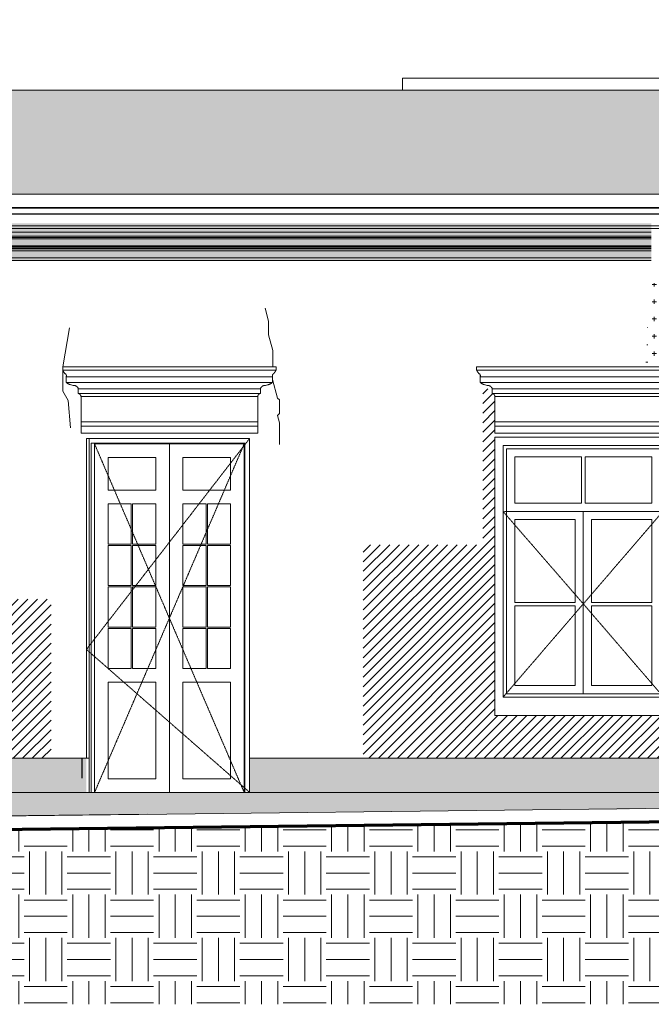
# Model space of a CAD drawing. Header units: millimetres. Extents: x -32191 to 39201, y -1740 to 8822.
# Tile 3 of 35: x -9602 to -4956, y -528 to 6708. Entities that reach past the tile are written whole.
import ezdxf

# ---------------------------------------------------------------- set-up
doc = ezdxf.new("R2010")
doc.units = ezdxf.units.MM
doc.linetypes.add('_Tracejado pequeno', pattern=[2.25, 1.5, -0.75])
for name, color, linetype, lineweight in [('A-DETL', 90, 'Continuous', 18), ('A-DETL-GENF', 92, 'Continuous', 18), ('A-DOOR', 31, 'Continuous', 18), ('A-DOOR-FRAM', 31, 'Continuous', 18), ('A-DOOR-HDLN', 31, '_Tracejado pequeno', 18), ('A-FLOR', 192, 'Continuous', 18), ('A-FLOR-PATT', 8, 'Continuous', 70), ('A-GENM', 13, 'Continuous', 18), ('A-GLAZ', 151, 'Continuous', 18), ('A-GLAZ-HDLN', 1, '_Tracejado pequeno', 18), ('A-ROOF', 132, 'Continuous', 18), ('A-ROOF-OTLN', 132, 'Continuous', 18), ('A-ROOF-PATT', 132, 'Continuous', 18), ('A-WALL', 113, 'Continuous', 18)]:
    doc.layers.add(name, color=color, linetype=linetype, lineweight=lineweight)
pattern_1 = [(270, (-33699.78, 127), (127, 8e-15), [15.875, -111.125]), (0, (-33699.78, 127), (0, 127), [15.875, -111.125]), (270, (-33572.78, 127), (127, 8e-15), [15.875, -111.125]), (180, (-33572.78, 127), (-2e-14, -127), [15.875, -111.125]), (270, (-33636.28, 63.5), (127, 8e-15), [15.875, -111.125]), (180, (-33636.28, 63.5), (-2e-14, -127), [15.875, -111.125]), (90, (-33636.28, 63.5), (-127, 8e-15), [15.875, -111.125]), (0, (-33636.28, 63.5), (0, 127), [15.875, -111.125]), (90, (-33699.78, 0), (-127, 8e-15), [15.875, -111.125]), (0, (-33699.78, 0), (0, 127), [15.875, -111.125]), (90, (-33572.78, 0), (-127, 8e-15), [15.875, -111.125]), (180, (-33572.78, 0), (-2e-14, -127), [15.875, -111.125])]

# ---------------------------------------------------------------- blocks, each defined once
blk = doc.blocks.new('Door_CV_Sem Chanfre - Door_CV_Sem Chanfre-4335708-ELEVAÇÃO 1 - MAPEAMENTO DE DANOS')
at = {"layer": 'A-DOOR'}
for p, q in [((-9091.1, 3630), (-9091.1, 1280)), ((-9051.1, 1030), (-9051.1, 3590)), ((-9051.1, 3590), (-7951.1, 3590)), ((-8501.1, 3590), (-8501.1, 1030)), ((-8501.1, 1030), (-8501.1, 3590)), ((-7951.1, 3590), (-7951.1, 1030)), ((-8951.1, 3250), (-8951.1, 3490)), ((-8951.1, 3490), (-8601.1, 3490)), ((-8601.1, 3490), (-8601.1, 3250)), ((-8401.1, 3490), (-8051.1, 3490)), ((-8401.1, 3250), (-8401.1, 3490)), ((-8051.1, 3490), (-8051.1, 3250)), ((-8601.1, 3250), (-8951.1, 3250)), ((-8051.1, 3250), (-8401.1, 3250)), ((-8951.1, 2855), (-8951.1, 3150)), ((-8951.1, 3150), (-8781.1, 3150)), ((-8781.1, 3150), (-8781.1, 2855)), ((-8771.1, 3150), (-8601.1, 3150)), ((-8771.1, 2855), (-8771.1, 3150)), ((-8601.1, 3150), (-8601.1, 2855)), ((-8401.1, 2855), (-8401.1, 3150)), ((-8401.1, 3150), (-8231.1, 3150)), ((-8231.1, 3150), (-8231.1, 2855)), ((-8221.1, 3150), (-8051.1, 3150)), ((-8221.1, 2855), (-8221.1, 3150)), ((-8051.1, 3150), (-8051.1, 2855)), ((-8781.1, 2855), (-8951.1, 2855)), ((-8951.1, 2550), (-8951.1, 2845)), ((-8951.1, 2845), (-8781.1, 2845)), ((-8781.1, 2845), (-8781.1, 2550)), ((-8601.1, 2855), (-8771.1, 2855)), ((-8771.1, 2845), (-8601.1, 2845)), ((-8771.1, 2550), (-8771.1, 2845)), ((-8601.1, 2845), (-8601.1, 2550)), ((-8231.1, 2855), (-8401.1, 2855)), ((-8401.1, 2550), (-8401.1, 2845)), ((-8401.1, 2845), (-8231.1, 2845)), ((-8231.1, 2845), (-8231.1, 2550)), ((-8051.1, 2855), (-8221.1, 2855)), ((-8221.1, 2845), (-8051.1, 2845)), ((-8221.1, 2550), (-8221.1, 2845)), ((-8051.1, 2845), (-8051.1, 2550)), ((-8781.1, 2550), (-8951.1, 2550)), ((-8951.1, 2245), (-8951.1, 2540)), ((-8951.1, 2540), (-8781.1, 2540)), ((-8781.1, 2540), (-8781.1, 2245)), ((-8601.1, 2550), (-8771.1, 2550)), ((-8771.1, 2540), (-8601.1, 2540)), ((-8771.1, 2245), (-8771.1, 2540)), ((-8601.1, 2540), (-8601.1, 2245)), ((-8231.1, 2550), (-8401.1, 2550)), ((-8401.1, 2245), (-8401.1, 2540)), ((-8401.1, 2540), (-8231.1, 2540)), ((-8231.1, 2540), (-8231.1, 2245)), ((-8051.1, 2550), (-8221.1, 2550)), ((-8221.1, 2540), (-8051.1, 2540)), ((-8221.1, 2245), (-8221.1, 2540)), ((-8051.1, 2540), (-8051.1, 2245)), ((-8781.1, 2245), (-8951.1, 2245)), ((-8601.1, 2245), (-8771.1, 2245)), ((-8231.1, 2245), (-8401.1, 2245)), ((-8051.1, 2245), (-8221.1, 2245)), ((-8951.1, 1940), (-8951.1, 2235)), ((-8951.1, 2235), (-8781.1, 2235)), ((-8781.1, 2235), (-8781.1, 1940)), ((-8771.1, 2235), (-8601.1, 2235)), ((-8771.1, 1940), (-8771.1, 2235)), ((-8601.1, 2235), (-8601.1, 1940)), ((-8401.1, 1940), (-8401.1, 2235)), ((-8401.1, 2235), (-8231.1, 2235)), ((-8231.1, 2235), (-8231.1, 1940)), ((-8221.1, 2235), (-8051.1, 2235)), ((-8221.1, 1940), (-8221.1, 2235)), ((-8051.1, 2235), (-8051.1, 1940)), ((-8781.1, 1940), (-8951.1, 1940)), ((-8601.1, 1940), (-8771.1, 1940)), ((-8231.1, 1940), (-8401.1, 1940)), ((-8051.1, 1940), (-8221.1, 1940)), ((-8951.1, 1130), (-8951.1, 1840)), ((-8951.1, 1840), (-8601.1, 1840)), ((-8601.1, 1840), (-8601.1, 1130)), ((-8401.1, 1130), (-8401.1, 1840)), ((-8401.1, 1840), (-8051.1, 1840)), ((-8051.1, 1840), (-8051.1, 1130)), ((-8601.1, 1130), (-8951.1, 1130)), ((-8051.1, 1130), (-8401.1, 1130))]:
    blk.add_line(p, q, dxfattribs=at)
at = {"layer": 'A-DOOR-HDLN'}
for p, q in [((-9051.1, 3590), (-8501.1, 2310)), ((-8501.1, 2310), (-7951.1, 3590)), ((-8501.1, 2310), (-9051.1, 1030)), ((-7951.1, 1030), (-8501.1, 2310))]:
    blk.add_line(p, q, dxfattribs=at)
blk = doc.blocks.new('Window_CV - Window_CV - 1 divisão-V3-ELEVAÇÃO 1 - MAPEAMENTO DE DANOS')
at = {"layer": 'A-GLAZ'}
for p, q in [((-12850.3, 3640), (-12850.3, 1594)), ((-11550.3, 3640), (-12850.3, 3640)), ((-11550.3, 1594), (-11550.3, 3640)), ((-12790.3, 3580), (-11610.3, 3580)), ((-12790.3, 1730), (-12790.3, 3580)), ((-12765.3, 3555), (-11635.3, 3555)), ((-12765.3, 3555), (-12765.3, 1755)), ((-11635.3, 1755), (-11635.3, 3555)), ((-11610.3, 3580), (-11610.3, 1730)), ((-12705.3, 3495), (-12705.3, 3154)), ((-12212.8, 3495), (-12705.3, 3495)), ((-12212.8, 3154), (-12212.8, 3495)), ((-11695.3, 3495), (-12187.8, 3495)), ((-12187.8, 3495), (-12187.8, 3154)), ((-11695.3, 3154), (-11695.3, 3495)), ((-12212.8, 3154), (-12705.3, 3154)), ((-11695.3, 3154), (-12187.8, 3154)), ((-12765.3, 3094), (-11635.3, 3094)), ((-12200.3, 3094), (-12765.3, 3094)), ((-11635.3, 3094), (-12200.3, 3094)), ((-12200.3, 1755), (-12200.3, 3094)), ((-12200.3, 3094), (-12200.3, 1755)), ((-12705.3, 2424.5), (-12705.3, 3034)), ((-12705.3, 3034), (-12260.3, 3034)), ((-12260.3, 3034), (-12260.3, 2424.5)), ((-12140.3, 2424.5), (-12140.3, 3034)), ((-12140.3, 3034), (-11695.3, 3034)), ((-11695.3, 3034), (-11695.3, 2424.5)), ((-12260.3, 2424.5), (-12705.3, 2424.5)), ((-12705.3, 2399.5), (-12705.3, 1815)), ((-12705.3, 2399.5), (-12260.3, 2399.5)), ((-12260.3, 1815), (-12260.3, 2399.5)), ((-11695.3, 2424.5), (-12140.3, 2424.5)), ((-12140.3, 2399.5), (-11695.3, 2399.5)), ((-12140.3, 2399.5), (-12140.3, 1815)), ((-11695.3, 1815), (-11695.3, 2399.5)), ((-12705.3, 1815), (-12260.3, 1815)), ((-12140.3, 1815), (-11695.3, 1815)), ((-12765.3, 1755), (-11635.3, 1755)), ((-11610.3, 1730), (-12790.3, 1730)), ((-12850.3, 1594), (-11550.3, 1594))]:
    blk.add_line(p, q, dxfattribs=at)
at = {"layer": 'A-GLAZ-HDLN'}
for p, q in [((-12790.3, 3094), (-11615.5, 3094)), ((-12790.3, 3094), (-12200.3, 2415)), ((-12200.3, 2415), (-11615.5, 3094)), ((-12200.3, 2415), (-12790.3, 1730)), ((-11610.3, 1730), (-12200.3, 2415))]:
    blk.add_line(p, q, dxfattribs=at)
blk = doc.blocks.new('PORTA - Simples - 1_20 x 2_60-3968664-ELEVAÇÃO 1 - MAPEAMENTO DE DANOS')
at = {"layer": 'A-DOOR', "linetype": '_Tracejado pequeno'}
for p in [(-7911.1, 3630), (-7911.1, 1030)]:
    blk.add_line(p, (-9111.1, 2080), dxfattribs=at)
at = {"layer": 'A-DOOR'}
for p, q in [((-7946.1, 3595), (-9076.1, 3595)), ((-9076.1, 3595), (-7946.1, 3595)), ((-9076.1, 3595), (-9076.1, 1030)), ((-9076.1, 3595), (-9076.1, 1030)), ((-7946.1, 1030), (-7946.1, 3595)), ((-7946.1, 3595), (-7946.1, 1030))]:
    blk.add_line(p, q, dxfattribs=at)
at = {"layer": 'A-DOOR-FRAM'}
for p, q in [((-9111.1, 3630), (-9111.1, 1280)), ((-7911.1, 3630), (-9111.1, 3630)), ((-7911.1, 1280), (-7911.1, 3630)), ((-9076.1, 1030), (-9076.1, 3595)), ((-9076.1, 3595), (-7946.1, 3595)), ((-7946.1, 1030), (-7946.1, 3595))]:
    blk.add_line(p, q, dxfattribs=at)
blk = doc.blocks.new('ornamento esquadrias - ornamento esquadrias-V5-ELEVAÇÃO 1 - MAPEAMENTO DE DANOS')
at = {"layer": 'A-GENM'}
for p, q in [((-4998.3, 4158), (-6240.8, 4158)), ((-6240.8, 4158), (-6240.8, 4133)), ((-4671.4, 4133), (-6240.8, 4133)), ((-6240.8, 4133), (-4671.4, 4133)), ((-4671.4, 4158), (-4998.3, 4158)), ((-4671.4, 4133), (-4671.4, 4158)), ((-6215.8, 4083), (-4696.4, 4083)), ((-4696.4, 4083), (-6215.8, 4083)), ((-6215.8, 4083), (-6215.8, 4043)), ((-4696.4, 4043), (-4696.4, 4083)), ((-4696.4, 4043), (-6215.8, 4043)), ((-6215.8, 4043), (-4696.4, 4043)), ((-6125.8, 3996.3), (-4803.3, 3996.3)), ((-4803.3, 3996.3), (-6125.8, 3996.3)), ((-6125.8, 3996.3), (-6125.8, 3961.3)), ((-4803.3, 3996.3), (-4786.4, 3996.3)), ((-4786.4, 3996.3), (-4803.3, 3996.3)), ((-4786.4, 3961.3), (-4786.4, 3996.3)), ((-4806.1, 3961.3), (-6125.8, 3961.3)), ((-6125.8, 3961.3), (-4806.1, 3961.3)), ((-4806.1, 3938), (-6106.1, 3938)), ((-6106.1, 3938), (-6106.1, 3752.1)), ((-6106.1, 3938), (-4806.1, 3938)), ((-4786.4, 3961.3), (-4806.1, 3961.3)), ((-4806.1, 3961.3), (-4786.4, 3961.3)), ((-4806.1, 3752.1), (-4806.1, 3938)), ((-4806.1, 3752.1), (-6106.1, 3752.1)), ((-6106.1, 3752.1), (-4806.1, 3752.1)), ((-6106.1, 3722.1), (-6106.1, 3752.1)), ((-6106.1, 3722.1), (-4806.1, 3722.1)), ((-6106.1, 3669.1), (-6106.1, 3722.1)), ((-6106.1, 3722.1), (-4806.1, 3722.1)), ((-4806.1, 3752.1), (-4806.1, 3722.1)), ((-4806.1, 3722.1), (-4806.1, 3669.1)), ((-4806.1, 3669.1), (-6106.1, 3669.1))]:
    blk.add_line(p, q, dxfattribs=at)
for points, knots in [([(-6222.2, 4106.4), (-6223.8, 4108), (-6226, 4110.4), (-6228.8, 4113.7), (-6230.5, 4115.8), (-6231.7, 4117.5), (-6233, 4119.2), (-6234.1, 4120.9), (-6235.1, 4122.5), (-6236.1, 4124.1), (-6237.1, 4125.7), (-6238, 4127.4), (-6239, 4129.3), (-6239.8, 4130.8), (-6240.3, 4132), (-6240.7, 4132.7), (-6240.8, 4133), (-6240.8, 4133)], [0, 0, 0, 0, 0.142857, 0.214286, 0.285714, 0.321429, 0.357143, 0.428571, 0.464286, 0.5, 0.571429, 0.625, 0.678571, 0.785714, 0.839286, 0.892857, 1, 1, 1, 1]), ([(-4671.4, 4133), (-4671.4, 4133), (-4671.6, 4132.6), (-4672.3, 4131.1), (-4673, 4129.7), (-4673.9, 4128), (-4675, 4125.9), (-4676.1, 4124.1), (-4677.1, 4122.5), (-4678.4, 4120.5), (-4679.8, 4118.5), (-4681.2, 4116.6), (-4682.1, 4115.3), (-4683.4, 4113.7), (-4685, 4111.8), (-4687.1, 4109.4), (-4688.9, 4107.6), (-4690, 4106.4)], [0, 0, 0, 0, 0.142857, 0.214286, 0.285714, 0.357143, 0.428571, 0.5, 0.535714, 0.571429, 0.678571, 0.705357, 0.732143, 0.785714, 0.839286, 0.892857, 1, 1, 1, 1]), ([(-6215.8, 4083), (-6215.8, 4083), (-6215.6, 4083.4), (-6214.8, 4084.9), (-6214, 4087.3), (-6213.5, 4090.7), (-6213.7, 4094.1), (-6214.4, 4096.6), (-6214.9, 4098.1), (-6215.6, 4099.5), (-6216.4, 4101), (-6217.4, 4102.3), (-6219, 4104.2), (-6220.7, 4105.6), (-6222.2, 4106.4)], [0, 0, 0, 0, 0.125, 0.25, 0.375, 0.5, 0.625, 0.6875, 0.71875, 0.75, 0.8125, 0.84375, 0.875, 1, 1, 1, 1]), ([(-4690, 4106.4), (-4690.8, 4106), (-4692.2, 4105), (-4694, 4103.3), (-4695.4, 4101.7), (-4696.3, 4100.3), (-4697, 4098.8), (-4697.8, 4097), (-4698.5, 4094.1), (-4698.8, 4089.3), (-4697.6, 4085.4), (-4696.6, 4083.4), (-4696.4, 4083), (-4696.4, 4083)], [0, 0, 0, 0, 0.0625, 0.125, 0.1875, 0.21875, 0.25, 0.3125, 0.375, 0.5, 0.75, 0.875, 1, 1, 1, 1]), ([(-6215.8, 4043), (-6214.1, 4041.7), (-6210.6, 4039.1), (-6205.9, 4036.1), (-6201.8, 4033.7), (-6197.6, 4031.5), (-6193.2, 4029.4), (-6188.7, 4027.5), (-6184.1, 4025.7), (-6175.8, 4023.1), (-6168.5, 4021.5), (-6163.5, 4020.8)], [-1, -1, -1, -1, -0.875, -0.75, -0.6875, -0.625, -0.5, -0.4375, -0.375, -0.25, 0, 0, 0, 0]), ([(-6163.5, 4020.8), (-6160.8, 4021), (-6156.8, 4020.8), (-6151.5, 4019.7), (-6148.3, 4018.7), (-6145.8, 4017.7), (-6144, 4016.8), (-6142.3, 4015.9), (-6140.6, 4014.9), (-6138.9, 4013.7), (-6137.3, 4012.5), (-6135.8, 4011.2), (-6134.4, 4009.8), (-6133, 4008.4), (-6131.3, 4006.3), (-6128.5, 4002.5), (-6126.7, 3998.9), (-6125.8, 3996.3)], [-1, -1, -1, -1, -0.833333, -0.75, -0.666667, -0.625, -0.583333, -0.541667, -0.5, -0.458333, -0.416667, -0.375, -0.333333, -0.291667, -0.25, -0.166667, 0, 0, 0, 0]), ([(-4786.4, 3996.3), (-4785.5, 3998.9), (-4783.8, 4002.3), (-4781.6, 4005.5), (-4780.9, 4006.3)], [-1, -1, -1, -1, -0.8333333, -0.7627864, -0.7627864, -0.7627864, -0.7627864]), ([(-4780.9, 4006.3), (-4780.8, 4006.5), (-4779.8, 4007.7), (-4778.3, 4009.4), (-4776.4, 4011.2), (-4774.9, 4012.5), (-4773.3, 4013.7), (-4771.7, 4014.9), (-4770, 4015.9), (-4768.2, 4016.9), (-4766.4, 4017.7), (-4764.5, 4018.5), (-4762.7, 4019.1), (-4760.1, 4019.9), (-4755.5, 4020.8), (-4751.4, 4021), (-4748.7, 4020.8)], [-0.7627864, -0.7627864, -0.7627864, -0.7627864, -0.75, -0.6666667, -0.625, -0.5833333, -0.5416667, -0.5, -0.4583333, -0.4166667, -0.375, -0.3333333, -0.2916667, -0.25, -0.1666667, 0, 0, 0, 0]), ([(-4745.8, 4021.3), (-4741.8, 4021.9), (-4735.5, 4023.4), (-4728.1, 4025.7), (-4723.5, 4027.5), (-4720.1, 4028.9), (-4716.8, 4030.4), (-4713.5, 4032), (-4710.4, 4033.7), (-4706.3, 4036.1), (-4701.6, 4039.1), (-4698.1, 4041.7), (-4696.4, 4043)], [-0.9511559, -0.9511559, -0.9511559, -0.9511559, -0.75, -0.625, -0.5625, -0.5, -0.4375, -0.375, -0.3125, -0.25, -0.125, 0, 0, 0, 0]), ([(-6125.8, 3961.3), (-6124.9, 3961.1), (-6123.6, 3960.7), (-6121.8, 3960.1), (-6120.6, 3959.5), (-6119.4, 3958.9), (-6118.2, 3958.3), (-6117.1, 3957.6), (-6116.2, 3956.9), (-6115.5, 3956.4), (-6114.8, 3955.8), (-6114, 3955.1), (-6113.1, 3954.1), (-6112.2, 3953.1), (-6111.3, 3952.1), (-6110.6, 3951), (-6109.8, 3949.9), (-6109.1, 3948.7), (-6108.5, 3947.5), (-6107.8, 3945.8), (-6107.2, 3944.1), (-6106.8, 3942.8), (-6106.8, 3942.4)], [-1, -1, -1, -1, -0.9166667, -0.875, -0.8333333, -0.7916667, -0.75, -0.7083333, -0.6666667, -0.6458333, -0.625, -0.5833333, -0.5416667, -0.5, -0.4583333, -0.4166667, -0.375, -0.3333333, -0.2916667, -0.25, -0.1666667, -0.131855, -0.131855, -0.131855, -0.131855]), ([(-4806.1, 3938), (-4806, 3939.9), (-4805.5, 3942.7), (-4804.3, 3946.2), (-4803.3, 3948.3), (-4802.4, 3949.9), (-4801.7, 3951), (-4800.9, 3952.1), (-4800, 3953.1), (-4799.1, 3954.1), (-4798.2, 3955.1), (-4797.2, 3955.9), (-4796.2, 3956.8), (-4795.1, 3957.6), (-4794, 3958.3), (-4792.8, 3958.9), (-4791.6, 3959.5), (-4790.4, 3960.1), (-4788.7, 3960.7), (-4787.3, 3961.1), (-4786.4, 3961.3)], [-1, -1, -1, -1, -0.833333, -0.75, -0.666667, -0.625, -0.583333, -0.541667, -0.5, -0.458333, -0.416667, -0.375, -0.333333, -0.291667, -0.25, -0.208333, -0.166667, -0.125, -0.083333, 0, 0, 0, 0])]:
    blk.add_open_spline(points, degree=3, knots=knots, dxfattribs=at)
for points in [[(-4748.7, 4020.8), (-4747.8, 4021), (-4746.8, 4021.1), (-4745.8, 4021.3)], [(-6106.8, 3942.4), (-6106.4, 3941), (-6106.2, 3939.5), (-6106.1, 3938)]]:
    blk.add_open_spline(points, degree=3, dxfattribs=at)
blk = doc.blocks.new('ornamento esquadrias - ornamento esquadrias-V4-ELEVAÇÃO 1 - MAPEAMENTO DE DANOS')
at = {"layer": 'A-GENM'}
for p, q in [((1533.6, 4158), (-35.8, 4158)), ((-35.8, 4158), (-35.8, 4133)), ((1533.6, 4133), (-35.8, 4133)), ((-35.8, 4133), (1533.6, 4133)), ((1533.6, 4133), (1533.6, 4158)), ((-10.8, 4083), (1508.6, 4083)), ((1508.6, 4083), (-10.8, 4083)), ((-10.8, 4083), (-10.8, 4043)), ((1508.6, 4043), (1508.6, 4083)), ((1508.6, 4043), (-10.8, 4043)), ((-10.8, 4043), (1508.6, 4043)), ((79.2, 3996.3), (1418.6, 3996.3)), ((1418.6, 3996.3), (79.2, 3996.3)), ((79.2, 3996.3), (79.2, 3961.3)), ((1418.6, 3961.3), (1418.6, 3996.3)), ((1418.6, 3961.3), (79.2, 3961.3)), ((79.2, 3961.3), (1418.6, 3961.3)), ((1398.9, 3938), (98.9, 3938)), ((98.9, 3938), (98.9, 3752.1)), ((98.9, 3938), (1398.9, 3938)), ((1398.9, 3752.1), (1398.9, 3938)), ((1398.9, 3752.1), (98.9, 3752.1)), ((98.9, 3752.1), (1398.9, 3752.1)), ((98.9, 3722.1), (98.9, 3752.1)), ((98.9, 3722.1), (1398.9, 3722.1)), ((98.9, 3669.1), (98.9, 3722.1)), ((98.9, 3722.1), (1398.9, 3722.1)), ((1398.9, 3752.1), (1398.9, 3722.1)), ((1398.9, 3722.1), (1398.9, 3669.1)), ((1398.9, 3669.1), (98.9, 3669.1))]:
    blk.add_line(p, q, dxfattribs=at)
for points, knots in [([(-17.2, 4106.4), (-18.8, 4108), (-21, 4110.4), (-23.8, 4113.7), (-25.5, 4115.8), (-26.7, 4117.5), (-28, 4119.2), (-29.1, 4120.9), (-30.1, 4122.5), (-31.1, 4124.1), (-32.1, 4125.7), (-33, 4127.4), (-34, 4129.3), (-34.8, 4130.8), (-35.3, 4132), (-35.7, 4132.7), (-35.8, 4133), (-35.8, 4133)], [0, 0, 0, 0, 0.142857, 0.214286, 0.285714, 0.321429, 0.357143, 0.428571, 0.464286, 0.5, 0.571429, 0.625, 0.678571, 0.785714, 0.839286, 0.892857, 1, 1, 1, 1]), ([(1533.6, 4133), (1533.6, 4133), (1533.4, 4132.6), (1532.7, 4131.1), (1532, 4129.7), (1531.1, 4128), (1530, 4125.9), (1528.9, 4124.1), (1527.9, 4122.5), (1526.6, 4120.5), (1525.2, 4118.5), (1523.8, 4116.6), (1522.9, 4115.3), (1521.6, 4113.7), (1520, 4111.8), (1517.9, 4109.4), (1516.1, 4107.6), (1515, 4106.4)], [0, 0, 0, 0, 0.142857, 0.214286, 0.285714, 0.357143, 0.428571, 0.5, 0.535714, 0.571429, 0.678571, 0.705357, 0.732143, 0.785714, 0.839286, 0.892857, 1, 1, 1, 1]), ([(-10.8, 4083), (-10.8, 4083), (-10.6, 4083.4), (-9.8, 4084.9), (-9, 4087.3), (-8.5, 4090.7), (-8.7, 4094.1), (-9.4, 4096.6), (-9.9, 4098.1), (-10.6, 4099.5), (-11.4, 4101), (-12.4, 4102.3), (-14, 4104.2), (-15.7, 4105.6), (-17.2, 4106.4)], [0, 0, 0, 0, 0.125, 0.25, 0.375, 0.5, 0.625, 0.6875, 0.71875, 0.75, 0.8125, 0.84375, 0.875, 1, 1, 1, 1]), ([(1515, 4106.4), (1514.2, 4106), (1512.8, 4105), (1511, 4103.3), (1509.6, 4101.7), (1508.7, 4100.3), (1508, 4098.8), (1507.2, 4097), (1506.5, 4094.1), (1506.2, 4089.3), (1507.4, 4085.4), (1508.4, 4083.4), (1508.6, 4083), (1508.6, 4083)], [0, 0, 0, 0, 0.0625, 0.125, 0.1875, 0.21875, 0.25, 0.3125, 0.375, 0.5, 0.75, 0.875, 1, 1, 1, 1]), ([(-10.8, 4043), (-9.1, 4041.7), (-5.6, 4039.1), (-0.9, 4036.1), (3.2, 4033.7), (7.4, 4031.5), (11.8, 4029.4), (16.3, 4027.5), (20.9, 4025.7), (29.2, 4023.1), (36.5, 4021.5), (41.5, 4020.8)], [-1, -1, -1, -1, -0.875, -0.75, -0.6875, -0.625, -0.5, -0.4375, -0.375, -0.25, 0, 0, 0, 0]), ([(41.5, 4020.8), (44.2, 4021), (48.2, 4020.8), (53.5, 4019.7), (56.7, 4018.7), (59.2, 4017.7), (61, 4016.8), (62.7, 4015.9), (64.4, 4014.9), (66.1, 4013.7), (67.7, 4012.5), (69.2, 4011.2), (70.6, 4009.8), (72, 4008.4), (73.7, 4006.3), (76.5, 4002.5), (78.3, 3998.9), (79.2, 3996.3)], [-1, -1, -1, -1, -0.833333, -0.75, -0.666667, -0.625, -0.583333, -0.541667, -0.5, -0.458333, -0.416667, -0.375, -0.333333, -0.291667, -0.25, -0.166667, 0, 0, 0, 0]), ([(1418.6, 3996.3), (1419.5, 3998.9), (1421.3, 4002.5), (1424.4, 4006.9), (1426.7, 4009.4), (1428.6, 4011.2), (1430.1, 4012.5), (1431.7, 4013.7), (1433.3, 4014.9), (1435, 4015.9), (1436.8, 4016.9), (1438.6, 4017.7), (1440.5, 4018.5), (1442.3, 4019.1), (1444.9, 4019.9), (1449.5, 4020.8), (1453.6, 4021), (1456.3, 4020.8)], [-1, -1, -1, -1, -0.833333, -0.75, -0.666667, -0.625, -0.583333, -0.541667, -0.5, -0.458333, -0.416667, -0.375, -0.333333, -0.291667, -0.25, -0.166667, 0, 0, 0, 0]), ([(1456.3, 4020.8), (1461.3, 4021.5), (1468.6, 4023.1), (1476.9, 4025.7), (1481.5, 4027.5), (1484.9, 4028.9), (1488.2, 4030.4), (1491.5, 4032), (1494.6, 4033.7), (1498.7, 4036.1), (1503.4, 4039.1), (1506.9, 4041.7), (1508.6, 4043)], [-1, -1, -1, -1, -0.75, -0.625, -0.5625, -0.5, -0.4375, -0.375, -0.3125, -0.25, -0.125, 0, 0, 0, 0]), ([(79.2, 3961.3), (80.1, 3961.1), (81.4, 3960.7), (83.2, 3960.1), (84.4, 3959.5), (85.6, 3958.9), (86.8, 3958.3), (87.9, 3957.6), (88.8, 3956.9), (89.5, 3956.4), (90.2, 3955.8), (91, 3955.1), (91.9, 3954.1), (92.8, 3953.1), (93.7, 3952.1), (94.4, 3951), (95.2, 3949.9), (95.9, 3948.7), (96.5, 3947.5), (97.2, 3945.8), (98.3, 3942.7), (98.8, 3939.9), (98.9, 3938)], [-1, -1, -1, -1, -0.916667, -0.875, -0.833333, -0.791667, -0.75, -0.708333, -0.666667, -0.645833, -0.625, -0.583333, -0.541667, -0.5, -0.458333, -0.416667, -0.375, -0.333333, -0.291667, -0.25, -0.166667, 0, 0, 0, 0]), ([(1398.9, 3938), (1399, 3939.9), (1399.5, 3942.7), (1400.7, 3946.2), (1401.7, 3948.3), (1402.6, 3949.9), (1403.3, 3951), (1404.1, 3952.1), (1405, 3953.1), (1405.9, 3954.1), (1406.8, 3955.1), (1407.8, 3955.9), (1408.8, 3956.8), (1409.9, 3957.6), (1411, 3958.3), (1412.2, 3958.9), (1413.4, 3959.5), (1414.6, 3960.1), (1416.3, 3960.7), (1417.7, 3961.1), (1418.6, 3961.3)], [-1, -1, -1, -1, -0.833333, -0.75, -0.666667, -0.625, -0.583333, -0.541667, -0.5, -0.458333, -0.416667, -0.375, -0.333333, -0.291667, -0.25, -0.208333, -0.166667, -0.125, -0.083333, 0, 0, 0, 0])]:
    blk.add_open_spline(points, degree=3, knots=knots, dxfattribs=at)
blk = doc.blocks.new('ORNAMENTO SUPERIOR - ORNAMENTO SUPERIOR-4323885-ELEVAÇÃO 1 - MAPEAMENTO DE DANOS')
at = {"layer": 'A-GENM'}
for p, q in [((-30071.1, 5328.7), (2089.7, 5328.7)), ((-11279.3, 5147.5), (-4956.1, 5147.5)), ((-4956.1, 5116.7), (-11279.3, 5116.7)), ((-4956.1, 5106.7), (-11279.3, 5106.7)), ((-4956.1, 5096.7), (-11279.3, 5096.7)), ((-4956.1, 5046.7), (-11279.3, 5046.7)), ((-11279.3, 5041.7), (-4956.1, 5041.7)), ((-11279.3, 5031.7), (-4956.1, 5031.7)), ((-4956.1, 5023.7), (-11279.3, 5023.7)), ((-4956.1, 5008.7), (-11279.3, 5008.7)), ((-4956.1, 4958.7), (-11279.3, 4958.7)), ((-4956.1, 4938.7), (-11279.3, 4938.7))]:
    blk.add_line(p, q, dxfattribs=at)
blk = doc.blocks.new('Embasamento - Embasamento-4325691-ELEVAÇÃO 1 - MAPEAMENTO DE DANOS')
at = {"layer": 'A-GENM'}
for p, q in [((-10621.1, 1280), (-9371.1, 1280)), ((-9371.1, 1280), (-9111.1, 1280)), ((-9111.1, 1280), (-9091.1, 1280)), ((-9091.1, 1280), (-9091.1, 1030)), ((-7911.1, 1280), (-7074.4, 1280)), ((-7911.1, 1030), (-7911.1, 1280)), ((-7074.4, 1280), (-3646.9, 1280)), ((-18159.1, 1030), (-3271.1, 1030)), ((-9091.1, 865), (-8662.9, 868.6)), ((-16225.8, 780), (-9091.1, 865))]:
    blk.add_line(p, q, dxfattribs=at)

msp = doc.modelspace()

# ---------------------------------------------------------------- hatches: boundary and pattern name
at = {"layer": 'A-DETL-GENF'}
h = msp.add_hatch(dxfattribs=at)
h.set_pattern_fill('FP_5', color=34, style=0, pattern_type=2)
h.set_pattern_definition(pattern_1)
h.paths.add_polyline_path([(3363.8, 4938.7), (3363.8, 5008.7), (3393.7, 5008.7), (3456.7, 5046.7), (3516.7, 5046.7), (3516.7, 5096.7), (3526.6, 5097.1), (3546.1, 5116.7), (3546.1, 5147.5), (3573.8, 5232.4), (3628.8, 5287.4), (3628.8, 5329.1), (3388.8, 5329.1), (3388.8, 5549.1), (3363.8, 5549.1), (3363.8, 6160.6), (3413.8, 6279.4), (3093.7, 6279.3), (3024.3, 6173.5), (2943.8, 6071), (2860.4, 5981), (2767, 5895.6), (2666.8, 5818.3), (2558.2, 5748.4), (2448.8, 5690), (2332.6, 5639.9), (2212.6, 5599.7), (2089.7, 5569.1), (2089.7, 5202.4), (1903.8, 5202.4), (1903.9, 4938.7), (3358.6, 4938.7)], flags=0)
h.paths.add_polyline_path([(1807.8, 4938.7), (1823.9, 4938.7), (1823.9, 5211.1), (-4872.3, 5211.1), (-4872.3, 4938.7), (1661.9, 4938.7)], flags=0)
h.paths.add_polyline_path([(-21684.9, 4938.7), (-11361.1, 4938.7), (-11361.1, 5211.1), (-21806.1, 5211.1), (-21805.6, 4938.7), (-21717.6, 4938.7)], flags=0)
h.paths.add_polyline_path([(-29856.3, 4938.7), (-28877.4, 4938.7), (-28877.4, 5211.1), (-30071.1, 5211.1), (-30071.1, 4938.7)], flags=0)
h.paths.add_polyline_path([(-28785.4, 4938.7), (-21886.1, 4938.7), (-21886.1, 5211.1), (-28785.4, 5211.1), (-28785.4, 4957.1)], flags=0)
h.paths.add_polyline_path([(-5043.7, 4938.7), (-4956.1, 4938.7), (-4956.1, 5211.1), (-11279.3, 5211.1), (-11279.3, 4938.7), (-5050.3, 4938.7)], flags=0)
h = msp.add_hatch(dxfattribs=at)
h.set_pattern_fill('FP_5', color=34, style=0, pattern_type=2)
h.set_pattern_definition(pattern_1)
h.paths.add_polyline_path([(-4668.7, 4158), (-4709.8, 4199.2), (-4727.2, 4297.6), (-4731.4, 4359), (-4745.2, 4419), (-4768.2, 4476), (-4800, 4528.7), (-4839.6, 4575.8), (-4849.9, 4773), (-4966, 4773), (-4998.3, 4158), (-4671.4, 4158)], flags=0)
h = msp.add_hatch(dxfattribs=at)
h.set_pattern_fill('FP_6', color=231, style=0, pattern_type=2)
h.set_pattern_definition([(45, (-33699.78, 0), (-35.35534, 35.35534), [])])
h.paths.add_polyline_path([(-298.1, 1280), (-490.5, 3764.1), (-513.7, 3830.5), (-537.8, 3884.7), (-563.2, 3928.8), (-589.7, 3962.2), (-617.3, 3984.7), (-643.4, 3995.6), (-671.8, 3995.6), (-699.8, 3984), (-727.1, 3961.1), (-753.6, 3927.2), (-778.9, 3882.7), (-802.9, 3828.2), (-825.2, 3764.1), (-844.8, 3694.3), (-863.1, 3613.9), (-879, 3526.5), (-892.4, 3433.1), (-903.1, 3334.8), (-911.1, 3457.7), (-920.9, 3562), (-933.2, 3661.1), (-948, 3753.8), (-965, 3839.1), (-984, 3915.9), (-1001.7, 3975), (-1023.8, 4033.7), (-1047.4, 4081.7), (-1071.9, 4118.5), (-1097.3, 4143.5), (-1123.1, 4156.5), (-1149.1, 4157.3), (-1175, 4145.9), (-1200.4, 4122.5), (-1225.1, 4087.3), (-1248.8, 4040.8), (-1271.2, 3983.4), (-1294.4, 3906.2), (-1313.2, 3828.2), (-1329.9, 3741.8), (-1344.3, 3648.2), (-1356.3, 3548.4), (-1365.7, 3443.5), (-1372.5, 3334.8), (-1376.3, 3238.6), (-1377.9, 3126.2), (-1556.7, 1280), (-672.8, 1280)], flags=0)
h.paths.add_polyline_path([(-28901.1, 1280), (-28901.1, 1941.4), (-28859, 1924.6), (-28859, 1941.5), (-28824.2, 1927), (-28824.2, 1949.2), (-28786.5, 1949.2), (-28786.5, 1954.8), (-28761.1, 1954.8), (-28761.1, 1280), (-22016.1, 1280), (-21978.6, 2408.2), (-21954.9, 2408.2), (-21954.9, 2395.7), (-21923.7, 2408.2), (-21886.8, 2408.2), (-21886.8, 2373.5), (-21810.6, 2402.1), (-21810.6, 2352.5), (-21738.1, 2378.1), (-21733.4, 2211.1), (-21733.4, 2379.7), (-21731.5, 2380.4), (-21707.9, 1311.4), (-21886.8, 1280), (-14822.7, 1280), (-15271.1, 1594), (-16571.1, 1594), (-16571.1, 2450), (-17501.4, 2450), (-17502.1, 2432.7), (-17510.6, 2289.2), (-17517.9, 2190.5), (-17528.2, 2078.5), (-17540, 1973.7), (-17553.1, 1877.3), (-17567.5, 1790.1), (-17583, 1712.8), (-17599.5, 1646.2), (-17616.8, 1590.8), (-17634.8, 1547.3), (-17653.3, 1515.8), (-17672.1, 1496.9), (-17691.1, 1490.5), (-17710.1, 1496.9), (-17729, 1515.8), (-17747.5, 1547.3), (-17766.4, 1594), (-17782.8, 1646.2), (-17799.2, 1712.8), (-17782.8, 1712.8), (-17782.8, 1730), (-17799.2, 1730), (-17799.2, 1877.3), (-17814.7, 1877.3), (-17814.7, 1973.7), (-17829.1, 1973.7), (-17829.1, 1984.6), (-17842.3, 1982.3), (-17842.3, 2190.5), (-17854, 2190.5), (-17854, 2230.5), (-17864.3, 2228.7), (-17864.3, 2432.7), (-17873, 2432.7), (-17873, 2435), (-17828.1, 2450), (-19236.1, 2450), (-19236.1, 1594), (-20536.1, 1594), (-20536.1, 2117.3), (-20867.4, 2200.1), (-21088.5, 2256.5), (-21292.5, 2309.9), (-21480.3, 2360.4), (-21652.7, 2408.2), (-21810.6, 2453.4), (-21975.5, 2502.4), (-22086.4, 2536.6), (-22206, 2574.8), (-22325.4, 2614.9), (-22412.9, 2645.5), (-22502, 2678.2), (-22582.6, 2709.4), (-22655.7, 2739.1), (-22722.1, 2767.5), (-22782.6, 2794.8), (-22838.1, 2821.2), (-22889.2, 2846.8), (-22936, 2872.3), (-22957.9, 2885.1), (-22978.8, 2898), (-22998.8, 2911.1), (-23017.9, 2924.4), (-23036.1, 2937.9), (-23053.5, 2951.8), (-23070, 2966.1), (-23085.8, 2980.9), (-23100.8, 2996.1), (-23115, 3011.9), (-23128.6, 3028.3), (-23141.5, 3045.4), (-23153.8, 3063.2), (-23165.5, 3081.8), (-23176.6, 3101.2), (-23192.7, 3133.4), (-23197.2, 3142.8), (-23206.8, 3165), (-23215.9, 3188.3), (-23224.6, 3212.8), (-23232.9, 3238.3), (-23241, 3266), (-23248.4, 3293.2), (-23255.7, 3322.6), (-23269.5, 3385.7), (-23282.5, 3454.7), (-23294.9, 3529), (-23306.7, 3607.2), (-23323.7, 3728.8), (-23357.1, 3970.8), (-23368.5, 4046), (-23381.8, 4123.8), (-23392.7, 4179.8), (-23402.2, 4221.7), (-23408.9, 4247.5), (-23414.9, 4268.4), (-23421.1, 4287.7), (-23426.4, 4303), (-23435.9, 4326.4), (-23440.7, 4337.1), (-23447.9, 4351), (-23455, 4362.8), (-23462.1, 4372.7), (-23469.1, 4380.6), (-23475.9, 4386.5), (-23482.6, 4390.6), (-23489.1, 4392.8), (-23496.8, 4392.8), (-23501.1, 4391.7), (-23506.7, 4388.6), (-23511.9, 4383.7), (-23516.8, 4377.2), (-23521.1, 4369.1), (-23525, 4359.3), (-23528.4, 4348), (-23531.3, 4335.1), (-23533.5, 4320.8), (-23535.3, 4303), (-23536.8, 4268.2), (-23539.4, 4123.8), (-23543.1, 4046), (-23545.4, 4008.9), (-23548, 3970.8), (-23554.6, 3892), (-23562.5, 3810.9), (-23571.4, 3728.8), (-23582.1, 3640), (-23591.4, 3567.7), (-23606.9, 3454.7), (-23626.2, 3322.6), (-23643.2, 3212.8), (-23667.5, 3063.2), (-23693.3, 2911.1), (-23706.6, 2834.6), (-23961.1, 2580), (-23961.1, 1594), (-25287.6, 1594), (-25473.2, 1625.5), (-25588.7, 1643.7), (-25767, 1668.3), (-25873.6, 1681.7), (-26006.5, 1696.3), (-26136.9, 1708.7), (-26263, 1718.6), (-26384.8, 1726.4), (-26502.4, 1732.2), (-26615.7, 1736), (-26724.9, 1738.1), (-26829.9, 1738.5), (-26930.9, 1737.6), (-27027.8, 1735.3), (-27120.7, 1731.9), (-27227.3, 1726.4), (-27344.5, 1718.6), (-27376, 1716.3), (-27466.6, 1708.7), (-27596.9, 1696), (-27725.7, 1681.7), (-27940.4, 1657), (-27985.4, 1652.6), (-28027, 1649.1), (-28065.2, 1646.7), (-28105.3, 1645.6), (-28132, 1645.8), (-28160.8, 1647.2), (-28186.7, 1649.9), (-28209.8, 1653.8), (-28230.4, 1658.9), (-28248.5, 1665.1), (-28264.2, 1672.4), (-28277.8, 1680.9), (-28289.4, 1690.4), (-28299, 1700.9), (-28307, 1712.5), (-28313.3, 1725), (-28318.2, 1738.5), (-28321.7, 1752.9), (-28324.7, 1776.3), (-28325.6, 1791.1), (-28325.7, 1814.8), (-28325.1, 1874.8), (-28326.9, 1893.1), (-28330.7, 1910.7), (-28337.1, 1927.3), (-28346.6, 1942.5), (-28359.8, 1956.2), (-28377.3, 1967.8), (-28399.7, 1977.2), (-28427.2, 1984.1), (-28459.3, 1988.6), (-28495.3, 1991.1), (-28534.2, 1991.7), (-28575.4, 1990.7), (-28617.9, 1988.4), (-28688.9, 1982.2), (-28704.2, 1980.7), (-28786.5, 1970.7), (-28859, 1960.1), (-28901.1, 1952.9), (-28920.7, 1949.2), (-28948, 1943.4), (-28973.5, 1937.1), (-28997.2, 1930.3), (-29019.4, 1922.8), (-29040.5, 1914.7), (-29060.7, 1905.6), (-29080.2, 1895.6), (-29099.3, 1884.5), (-29118.2, 1872.2), (-29137.2, 1858.7), (-29214.6, 1800.8), (-29234.3, 1787.8), (-29254.1, 1776.3), (-29274.2, 1766.9), (-29294.4, 1760), (-29314.8, 1756.1), (-29337.7, 1756.1), (-29358, 1760), (-29377, 1767.3), (-29398.1, 1780.2), (-29419.5, 1798.6), (-29441.1, 1822.8), (-29462.8, 1853.4), (-29485, 1890.1), (-29507.7, 1931.7), (-29608.7, 2127.3), (-29637.6, 2178.1), (-29668.5, 2227.5), (-29701.5, 2274.5), (-29737, 2318.1), (-29775, 2357.1), (-29815.9, 2390.6), (-29859.9, 2417.3), (-29908.6, 2436.7), (-29958, 2446.7), (-30012.6, 2447.1), (-30071.1, 2436.7), (-30071.1, 1280), (-29294.4, 1280)], flags=0)
h.paths.add_polyline_path([(-11252.8, 1280), (-9371.1, 1280), (-9371.1, 2450), (-11252.8, 2450), (-11252.8, 1594), (-12850.3, 1594), (-12850.3, 1280), (-11332.5, 1280)], flags=0)
h.paths.add_polyline_path([(-7074.4, 1280), (-3646.9, 1280), (-3646.9, 2998.4), (-4696.4, 2998.4), (-4696.4, 4043), (-4806.1, 3995.1), (-4806.1, 1594), (-6106.1, 1594), (-6106.1, 3941.6), (-6194.4, 4029.9), (-6194.4, 2849.9), (-7074.4, 2849.9), (-7074.4, 1344)], flags=0)
h = msp.add_hatch(color=254, dxfattribs=at)
h.paths.add_polyline_path([(-30156.1, 58.4), (-29283, 103.6), (-29153.8, 143.5), (-29383.6, 124), (-28901.1, 309.3), (-28901.1, 572.8), (-30156.1, 507.7), (-30156.1, 408.5)], flags=0)
h.paths.add_polyline_path([(-28405.6, 149.1), (-27521.6, 194.8), (-27521.6, 282.2), (-27750.5, 262.7)], flags=0)
h.paths.add_polyline_path([(-25186.9, 315.8), (-23396.7, 408.5), (-25186.9, 408.5)], flags=0)
h.paths.add_polyline_path([(-22852.2, 436.7), (-21868, 487.7), (-21880.9, 489.4), (-21893, 494.4), (-21903.3, 502.4), (-21897.2, 494.4), (-21918, 494.4), (-21918, 518.4), (-22852.2, 518.4), (-22852.2, 512.7)], flags=0)
h.paths.add_polyline_path([(-28761.1, 445.7), (-28529.6, 451.9), (-28406.6, 499.2), (-24915.6, 680), (-24125, 680), (-23649.4, 745.6), (-22985.2, 780), (-21684.9, 780), (-21684.9, 847.4), (-21235.7, 870.6), (-20707.5, 861.1), (-19679.8, 948.4), (-18182.9, 936.6), (-18182.9, 780), (-16601.1, 780), (-16601.1, 775.6), (-18182.9, 757.1), (-18182.9, 678.6), (-16225.8, 780), (-3426, 930), (3383.9, 930), (3383.9, 1280), (1338.9, 1280), (1338.9, 1030), (158.9, 1030), (158.9, 1280), (-2091.1, 1280), (-2091.1, 1030), (-3271.1, 1030), (-3271.1, 1280), (-7911.1, 1280), (-7911.1, 1030), (-9111.1, 1030), (-9111.1, 1280), (-10621.1, 1280), (-16601.1, 1209.9), (-28761.1, 580), (-28761.1, 480.8)], flags=0)
h.paths.add_polyline_path([(-21868, 487.7), (-21684.9, 497.2), (-21684.9, 512.7), (-21819.1, 512.7), (-21843, 494.4), (-21855, 489.4)], flags=0)
h.paths.add_polyline_path([(-11175.2, 846.5), (-11178.8, 848.1), (-11178.8, 847), (-11188.1, 848.2), (-11200.2, 853.2), (-11210.5, 861.2), (-11218.5, 871.5), (-11223.5, 883.6), (-11225.2, 896.5), (-11223.5, 909.5), (-11218.5, 921.5), (-11210.5, 931.9), (-11200.2, 939.8), (-11188.1, 944.8), (-11175.2, 946.5), (-11162.2, 944.8), (-11150.2, 939.8), (-11139.8, 931.9), (-11131.9, 921.5), (-11126.9, 909.5), (-11125.2, 896.5), (-11126.9, 883.6), (-11131.9, 871.5), (-11139.8, 861.2), (-11150.2, 853.2), (-11162.2, 848.2), (-11162.2, 851.9)], flags=0)
h.paths.add_polyline_path([(-4053.6, 930), (-4066.5, 931.7), (-4078.6, 936.7), (-4089, 944.8), (-4096.9, 955), (-4101.9, 967.1), (-4103.6, 980), (-4101.9, 992.9), (-4095.6, 1006.6), (-4088.9, 1015.4), (-4078.6, 1023.3), (-4066.5, 1028.3), (-4053.6, 1030), (-4040.6, 1028.3), (-4028.6, 1023.3), (-4018.2, 1015.4), (-4010.3, 1005), (-4005.3, 992.9), (-4003.6, 980), (-4005.3, 967.1), (-4010.3, 955), (-4018.2, 944.6), (-4028.6, 936.7)], flags=0)
msp.add_hatch(color=21, dxfattribs=at).paths.add_polyline_path([(-5115.7, 901.5), (-5115.7, 910.2), (-5799.3, 902.2), (-5799.2, 901.5), (-5282.4, 901.5)], flags=0)
at = {"layer": 'A-FLOR-PATT', "lineweight": 18}
h = msp.add_hatch(dxfattribs=at)
h.set_pattern_fill('FP_4', color=256, style=0, pattern_type=2)
h.set_pattern_definition([(0, (-33699.78, 0), (317.5, 317.5), [317.5, -317.5]), (0, (-33699.78, 119.06), (317.5, 317.5), [317.5, -317.5]), (0, (-33699.78, 238.12), (317.5, 317.5), [317.5, -317.5]), (90, (-33660.1, 277.8), (-317.5, 317.5), [317.5, -317.5]), (90, (-33541.03, 277.8), (-317.5, 317.5), [317.5, -317.5]), (90, (-33421.97, 277.8), (-317.5, 317.5), [317.5, -317.5])])
h.paths.add_polyline_path([(-8844.2, -527.7), (-3426, -527.7), (-3426, 830), (-16225.8, 680), (-16225.8, -527.7), (-9111.1, -527.7)], flags=0)
at = {"layer": 'A-ROOF-PATT'}
h = msp.add_hatch(dxfattribs=at)
h.set_pattern_fill('FP_3', color=256, style=0, pattern_type=2)
h.set_pattern_definition([(308.171, (486.194, 9143.8), (266.702737, -282.72759), [4.316, -427.236]), (0, (471.526, 9140.41), (0, 56.546), [17.335, -249.364]), (286.287, (479.527, 9172.356), (266.6998212, -904.73113249), [33.284, -6623.526]), (0, (267.5, 9144.65), (0, 56.546), [46.672, -220.027]), (0, (267.5, 9140.41), (0, 56.546), [45.339, -221.361]), (324.75, (463.525, 9146.063), (266.7010014, -169.6364816), [9.797, -969.95]), (341.747, (451.523, 9150.021), (533.4016194, -169.6372911), [12.637, -2514.845]), (349.002, (435.521, 9153.131), (2933.70406785, -565.43547804), [16.301, -3243.982]), (355.721, (412.852, 9154.827), (800.10070726, -56.5387005), [22.733, -4523.843]), (358.265, (400.85, 9158.785), (266.7002429, -0.0008396), [18.678, -1849.079]), (355.534, (419.519, 9158.22), (2933.7020579, -226.1597279), [25.414, -5057.322]), (350.373, (444.856, 9156.241), (1066.799323, -169.643475), [20.288, -1332.258]), (342.861, (464.858, 9152.848), (2400.3109212, -735.0806388), [15.35, -3054.696]), (73.713, (312.839, 9140.408), (1600.19541243, 5484.93408275), [33.284, -6623.526]), (71.981, (322.174, 9115.811), (266.705408, 848.1833981), [25.866, -1698.53]), (288.019, (471.526, 9140.408), (266.7060756, -791.6378586), [25.866, -1698.53]), (0, (390.18, 9154.827), (0, 56.546), [22.669, -244.031]), (5.101, (364.846, 9152.565), (1866.90118184, 169.62512038), [25.437, -5062.014]), (10.803, (351.511, 9150.021), (266.7003244, 56.5444875), [13.576, -2701.545]), (16.532, (338.176, 9146.063), (533.401706, 169.634409), [13.91, -1377.096]), (35.25, (330.175, 9140.408), (533.401929, 395.820364), [9.797, -969.95]), (0, (312.84, 9140.41), (0, 56.546), [17.335, -249.364]), (51.829, (312.84, 9140.408), (0.000956, 56.545557), [4.316, -427.236]), (34.155, (315.506, 9143.801), (1066.8096709, 735.0873754), [8.057, -1603.394]), (17.139, (322.174, 9148.325), (533.4024608, 169.6338103), [15.35, -3054.696]), (9.627, (336.842, 9152.848), (266.6992313, 56.5473477), [20.288, -1332.258]), (4.466, (356.845, 9156.241), (2133.601316, 169.62021398), [25.414, -5057.322]), (1.735, (382.181, 9158.22), (1600.1994873, 56.5489004), [18.678, -1849.079]), (325.845, (479.527, 9148.325), (266.701954, -169.6359496), [8.057, -1603.394]), (0, (487.53, 9144.65), (0, 56.546), [46.672, -220.027]), (0, (488.86, 9140.41), (0, 56.546), [45.339, -221.361])])
h.paths.add_polyline_path([(-12638, 5425.2), (2089.7, 5425.2), (2089.7, 5569.6), (2094.7, 5570.8), (2094.7, 5579.1), (2128.4, 5579.1), (2172.9, 5590), (-1968, 6708.1), (-4043.8, 6189.1), (-27444.8, 6189.2), (-30500.8, 5425.2), (-12783.9, 5425.2)], flags=0)

# ---------------------------------------------------------------- linework, layer by layer
at = {"layer": 'A-DETL'}
for p, q in [((-7796.9, 4589.2), (-7771, 4492.6)), ((-7771, 4492.6), (-7771, 4392.6)), ((-9235.5, 4443.4), (-9285.8, 4158)), ((-7771, 4392.6), (-7740, 4276.7)), ((-7740, 4276.7), (-7740, 4158)), ((-9285.8, 4158), (-9285.8, 3978)), ((-7741.4, 4063), (-7705.2, 3927.8)), ((-9285.8, 3978), (-9245.8, 3908.7)), ((-9245.8, 3908.7), (-9228.4, 3709.5)), ((-7705.2, 3927.8), (-7691, 3913.6)), ((-7691, 3913.6), (-7691, 3813.6)), ((-7691, 3813.6), (-7705.2, 3799.5)), ((-7705.2, 3799.5), (-7691, 3746.7)), ((-7691, 3746.7), (-7691, 3686.7)), ((-7691, 3686.7), (-7691, 3586.7))]:
    msp.add_line(p, q, dxfattribs=at)
at = {"layer": 'A-DETL', "lineweight": 25}
msp.add_line((-9146.1, 1280), (-9146.1, 1135), dxfattribs=at)
at = {"layer": 'A-FLOR'}
msp.add_line((-16225.8, 780), (-3426, 930), dxfattribs=at)
at = {"layer": 'A-FLOR', "lineweight": 70}
msp.add_line((-3426, 830), (-16225.8, 680), dxfattribs=at)
at = {"layer": 'A-ROOF'}
for p, q in [((-4043.8, 6189.1), (-16110.5, 6189.1)), ((-30500.8, 5425.2), (2089.7, 5425.2))]:
    msp.add_line(p, q, dxfattribs=at)
at = {"layer": 'A-ROOF-OTLN'}
for p, q in [((2089.7, 5322.2), (-30722.8, 5322.2)), ((2089.7, 5282.5), (-30719.3, 5282.5)), ((2089.7, 5322.6), (-30717.8, 5322.6)), ((2089.7, 5322.7), (-30507.2, 5322.7)), ((2089.7, 5279), (-30699.8, 5279)), ((-4956.1, 5193.5), (-30614.2, 5193.5)), ((2089.7, 5193.5), (-28877.4, 5193.5)), ((2089.7, 5173.8), (-28785.4, 5173.8))]:
    msp.add_line(p, q, dxfattribs=at)
at = {"layer": 'A-WALL'}
for p, q in [((-3682.7, 6279.4), (-6786, 6279.4)), ((-6786, 6279.4), (-6786, 6189.1)), ((-9111.1, 1280), (-9111.1, 3630)), ((-9111.1, 3630), (-7911.1, 3630)), ((-7911.1, 3630), (-7911.1, 1280))]:
    msp.add_line(p, q, dxfattribs=at)

# ---------------------------------------------------------------- block references
at = {"layer": 'A-DOOR'}
for name in ['PORTA - Simples - 1_20 x 2_60-3968664-ELEVAÇÃO 1 - MAPEAMENTO DE DANOS', 'Door_CV_Sem Chanfre - Door_CV_Sem Chanfre-4335708-ELEVAÇÃO 1 - MAPEAMENTO DE DANOS']:
    msp.add_blockref(name, (0, 0), dxfattribs=at)
at = {"layer": 'A-GENM'}
for name, p in [('ORNAMENTO SUPERIOR - ORNAMENTO SUPERIOR-4323885-ELEVAÇÃO 1 - MAPEAMENTO DE DANOS', (0, 0)), ('ornamento esquadrias - ornamento esquadrias-V4-ELEVAÇÃO 1 - MAPEAMENTO DE DANOS', (-9250, 0)), ('ornamento esquadrias - ornamento esquadrias-V5-ELEVAÇÃO 1 - MAPEAMENTO DE DANOS', (0, 0)), ('Embasamento - Embasamento-4325691-ELEVAÇÃO 1 - MAPEAMENTO DE DANOS', (0, 0))]:
    msp.add_blockref(name, p, dxfattribs=at)
at = {"layer": 'A-GLAZ'}
msp.add_blockref('Window_CV - Window_CV - 1 divisão-V3-ELEVAÇÃO 1 - MAPEAMENTO DE DANOS', (6744.2, 0), dxfattribs=at)

doc.saveas('drawing.dxf')
